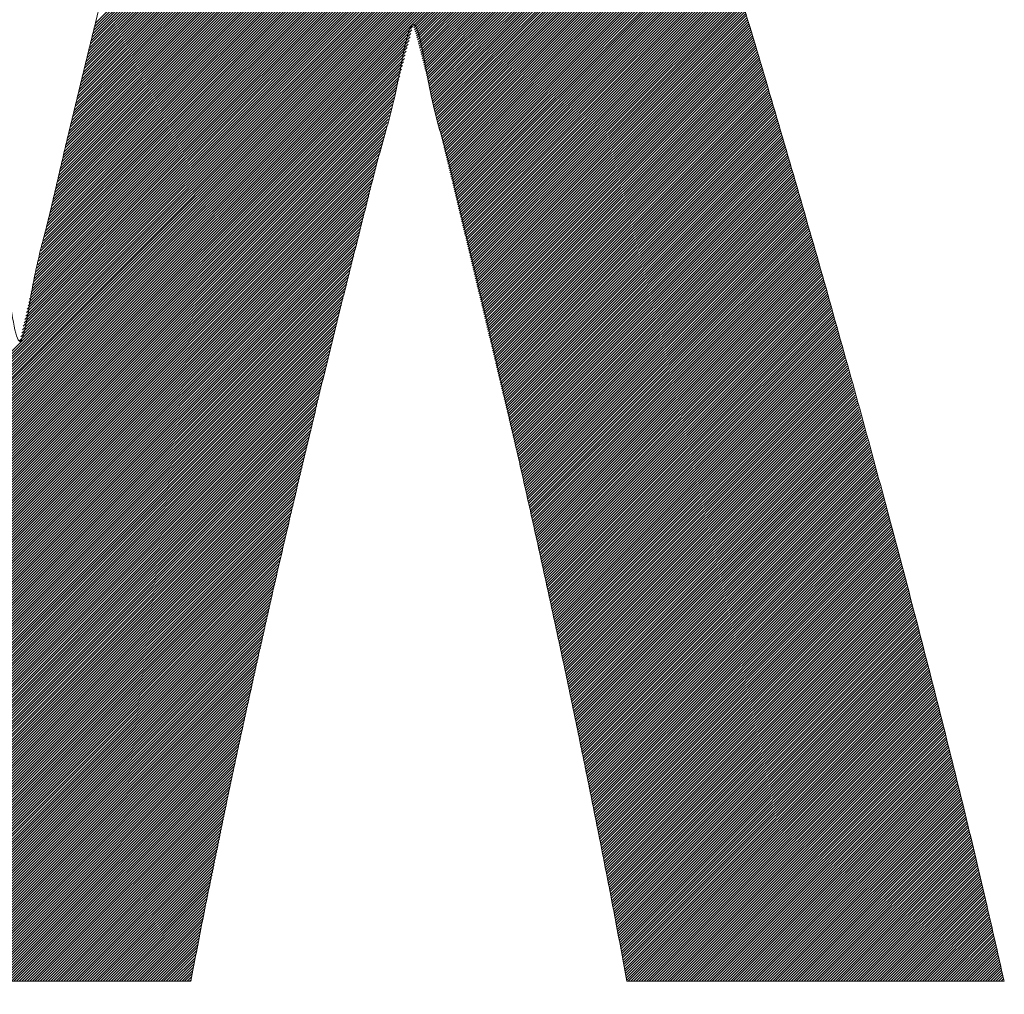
# Model space of a CAD drawing. Header units: millimetres. Extents: x 0 to 1076, y 0 to 742.
# Tile 52 of 127: x 141.66 to 145, y 485.05 to 488.36. Entities that reach past the tile are written whole.
import ezdxf

# ---------------------------------------------------------------- set-up
doc = ezdxf.new("R2010")
doc.units = ezdxf.units.MM
doc.header["$LTSCALE"] = 0.454724
doc.layers.add('NoLayerName_001', color=7, linetype='Continuous')
doc.layers.add('NoLayerName_002', color=7, linetype='Continuous')

# ---------------------------------------------------------------- blocks, each defined once
blk = doc.blocks.new('JZB_0009')
at = {"layer": 'NoLayerName_002', "color": 7, "linetype": 'Continuous', "lineweight": 25}
for p, q in [((9.6498, 4.8115), (7.8478, 3.0095)), ((9.6475, 4.8182), (7.8506, 3.0213)), ((9.6453, 4.8248), (7.8535, 3.0331)), ((9.643, 4.8314), (7.8564, 3.0449)), ((9.6407, 4.838), (7.8593, 3.0567)), ((9.634, 4.8402), (7.8622, 3.0684)), ((9.6251, 4.8402), (7.8651, 3.0802)), ((9.6162, 4.8402), (7.868, 3.092)), ((9.6072, 4.8402), (7.8709, 3.1038)), ((9.5983, 4.8402), (7.8738, 3.1156)), ((9.5894, 4.8402), (7.8767, 3.1274)), ((9.5805, 4.8402), (7.8795, 3.1392)), ((9.5716, 4.8402), (7.8824, 3.151)), ((9.5627, 4.8402), (7.8853, 3.1628)), ((9.5538, 4.8402), (7.8882, 3.1746)), ((9.5449, 4.8402), (7.8911, 3.1864)), ((9.536, 4.8402), (7.894, 3.1982)), ((9.5271, 4.8402), (7.8969, 3.21)), ((9.5182, 4.8402), (7.8998, 3.2218)), ((9.5093, 4.8402), (7.9027, 3.2336)), ((9.5003, 4.8402), (7.9056, 3.2454)), ((9.4914, 4.8402), (7.9084, 3.2572)), ((9.4825, 4.8402), (7.9113, 3.269)), ((9.4736, 4.8402), (7.9142, 3.2808)), ((9.4647, 4.8402), (7.9171, 3.2926)), ((9.6612, 4.7783), (7.8335, 2.9507)), ((9.6589, 4.785), (7.8363, 2.9624)), ((9.6566, 4.7916), (7.8391, 2.9741)), ((9.6544, 4.7982), (7.842, 2.9859)), ((9.6521, 4.8049), (7.8449, 2.9977)), ((9.6724, 4.7451), (7.8198, 2.8924)), ((9.6702, 4.7517), (7.8225, 2.904)), ((9.6679, 4.7584), (7.8253, 2.9157)), ((9.6657, 4.765), (7.828, 2.9274)), ((9.6634, 4.7717), (7.8308, 2.939)), ((9.6837, 4.7118), (7.806, 2.834)), ((9.6814, 4.7184), (7.8087, 2.8457)), ((9.6792, 4.7251), (7.8115, 2.8574)), ((9.6769, 4.7317), (7.8142, 2.869)), ((9.6747, 4.7384), (7.817, 2.8807)), ((9.695, 4.6785), (7.7922, 2.7757)), ((9.6927, 4.6852), (7.7949, 2.7874)), ((9.6905, 4.6918), (7.7977, 2.799)), ((9.6882, 4.6985), (7.8005, 2.8107)), ((9.686, 4.7051), (7.8032, 2.8224)), ((9.7061, 4.6451), (7.7784, 2.7174)), ((9.7039, 4.6518), (7.7812, 2.7291)), ((9.7017, 4.6585), (7.7839, 2.7407)), ((9.6994, 4.6652), (7.7867, 2.7524)), ((9.6972, 4.6718), (7.7894, 2.7641)), ((9.7172, 4.6117), (7.7646, 2.6591)), ((9.715, 4.6184), (7.7674, 2.6707)), ((9.7128, 4.625), (7.7701, 2.6824)), ((9.7106, 4.6317), (7.7729, 2.6941)), ((9.7083, 4.6384), (7.7756, 2.7057)), ((9.7283, 4.5783), (7.7508, 2.6007)), ((9.7261, 4.5849), (7.7536, 2.6124)), ((9.7239, 4.5916), (7.7563, 2.6241)), ((9.7217, 4.5983), (7.7591, 2.6357)), ((9.7195, 4.605), (7.7619, 2.6474)), ((9.7395, 4.5448), (7.737, 2.5424)), ((9.7372, 4.5515), (7.7398, 2.5541)), ((9.735, 4.5582), (7.7426, 2.5657)), ((9.7328, 4.5649), (7.7453, 2.5774)), ((9.7306, 4.5716), (7.7481, 2.5891)), ((9.7506, 4.5114), (7.7233, 2.4841)), ((9.7484, 4.5181), (7.726, 2.4957)), ((9.7461, 4.5248), (7.7288, 2.5074)), ((9.7439, 4.5315), (7.7315, 2.5191)), ((9.7417, 4.5381), (7.7343, 2.5307)), ((9.7617, 4.478), (7.7095, 2.4258)), ((9.7595, 4.4847), (7.7122, 2.4374)), ((9.7572, 4.4913), (7.715, 2.4491)), ((9.755, 4.498), (7.7177, 2.4607)), ((9.7528, 4.5047), (7.7205, 2.4724)), ((9.7727, 4.4444), (7.6959, 2.3676)), ((9.7705, 4.4512), (7.6985, 2.3792)), ((9.7683, 4.4579), (7.7012, 2.3908)), ((9.7661, 4.4646), (7.704, 2.4024)), ((9.7639, 4.4713), (7.7067, 2.4141)), ((9.7835, 4.4107), (7.6825, 2.3097)), ((9.7814, 4.4175), (7.6851, 2.3212)), ((9.7792, 4.4242), (7.6878, 2.3328)), ((9.777, 4.4309), (7.6905, 2.3444)), ((9.7749, 4.4377), (7.6932, 2.356)), ((9.7944, 4.377), (7.6691, 2.2517)), ((9.7922, 4.3838), (7.6717, 2.2633)), ((9.79, 4.3905), (7.6744, 2.2749)), ((9.7879, 4.3973), (7.6771, 2.2865)), ((9.7857, 4.404), (7.6798, 2.2981)), ((9.8031, 4.3501), (6.8026, 1.3497)), ((9.8009, 4.3568), (7.6594, 2.2153)), ((9.7987, 4.3636), (7.6627, 2.2276)), ((9.7966, 4.3703), (7.6661, 2.2398)), ((9.8052, 4.3433), (6.8044, 1.3425)), ((9.8074, 4.3366), (6.8061, 1.3353)), ((9.8096, 4.3299), (6.8078, 1.3281)), ((9.8117, 4.3231), (6.8095, 1.3209)), ((9.8139, 4.3164), (6.8112, 1.3137)), ((9.8161, 4.3097), (6.813, 1.3065)), ((9.8183, 4.3029), (6.8147, 1.2993)), ((9.8204, 4.2962), (6.8164, 1.2921)), ((9.8226, 4.2894), (6.8181, 1.2849)), ((9.8248, 4.2827), (6.8198, 1.2778)), ((9.8269, 4.276), (6.8215, 1.2706)), ((9.8291, 4.2692), (6.8233, 1.2634)), ((9.8313, 4.2625), (6.825, 1.2562)), ((9.8335, 4.2558), (6.8267, 1.249)), ((9.8356, 4.249), (6.8284, 1.2418)), ((9.8378, 4.2423), (6.8301, 1.2346)), ((9.84, 4.2355), (6.8319, 1.2274)), ((9.8421, 4.2288), (6.8336, 1.2202)), ((9.8443, 4.2221), (6.8353, 1.213)), ((9.8465, 4.2153), (6.8369, 1.2058)), ((9.8486, 4.2086), (6.8385, 1.1985)), ((9.8508, 4.2018), (6.8401, 1.1911)), ((9.853, 4.1951), (6.8417, 1.1838)), ((9.8552, 4.1884), (6.8433, 1.1765)), ((9.8573, 4.1816), (6.8449, 1.1692)), ((9.8595, 4.1749), (6.8464, 1.1618)), ((9.8617, 4.1682), (6.848, 1.1545)), ((9.8638, 4.1614), (6.8496, 1.1472)), ((9.866, 4.1547), (8.9953, 3.284)), ((9.8682, 4.1479), (8.9974, 3.2772)), ((9.8703, 4.1412), (8.9995, 3.2703)), ((9.8725, 4.1345), (9.0016, 3.2635)), ((9.8747, 4.1277), (9.0037, 3.2567)), ((9.8769, 4.121), (9.0057, 3.2498)), ((9.879, 4.1142), (9.0075, 3.2427)), ((9.8812, 4.1075), (9.0093, 3.2356)), ((9.8834, 4.1008), (9.0111, 3.2285)), ((9.8855, 4.094), (9.0129, 3.2214)), ((9.8877, 4.0873), (9.0147, 3.2143)), ((9.8899, 4.0806), (9.0165, 3.2072)), ((9.892, 4.0738), (9.0183, 3.2001)), ((9.8942, 4.0671), (9.0202, 3.193)), ((9.8964, 4.0603), (9.022, 3.1859)), ((9.8986, 4.0536), (9.0238, 3.1788)), ((9.9007, 4.0469), (9.0256, 3.1717)), ((9.9029, 4.0401), (9.0274, 3.1646)), ((9.9051, 4.0334), (9.0292, 3.1575)), ((9.9072, 4.0267), (9.031, 3.1504)), ((9.9094, 4.0199), (9.0328, 3.1433)), ((9.9116, 4.0132), (9.0346, 3.1362)), ((9.9137, 4.0064), (9.0365, 3.1291)), ((9.9158, 3.9996), (9.0383, 3.1221)), ((9.9179, 3.9928), (9.0401, 3.115)), ((9.9201, 3.986), (9.0419, 3.1079)), ((9.9222, 3.9792), (9.0437, 3.1008)), ((9.9243, 3.9724), (9.0455, 3.0937)), ((9.9264, 3.9656), (9.0473, 3.0865)), ((9.9285, 3.9588), (9.049, 3.0794)), ((9.9306, 3.952), (9.0507, 3.0722)), ((9.9327, 3.9452), (9.0525, 3.065)), ((9.9348, 3.9384), (9.0542, 3.0578)), ((9.9369, 3.9316), (9.0559, 3.0506)), ((9.939, 3.9248), (9.0576, 3.0434)), ((9.9411, 3.918), (9.0593, 3.0362)), ((9.9433, 3.9112), (9.0611, 3.029)), ((9.9454, 3.9044), (9.0628, 3.0218)), ((9.9475, 3.8976), (9.0645, 3.0146)), ((9.9496, 3.8908), (9.0662, 3.0075)), ((9.9517, 3.884), (9.0679, 3.0003)), ((9.9538, 3.8772), (9.0697, 2.9931)), ((9.9559, 3.8704), (9.0714, 2.9859)), ((9.958, 3.8636), (9.0731, 2.9787)), ((9.9601, 3.8568), (9.0748, 2.9715)), ((9.9622, 3.85), (9.0765, 2.9643)), ((9.9643, 3.8432), (9.0782, 2.9571)), ((9.9664, 3.8364), (9.08, 2.9499)), ((9.9686, 3.8296), (9.0817, 2.9428)), ((9.9707, 3.8228), (9.0834, 2.9356)), ((9.9728, 3.816), (9.0851, 2.9284)), ((9.9749, 3.8092), (9.0868, 2.9212)), ((9.977, 3.8024), (9.0886, 2.914)), ((9.9791, 3.7956), (9.0903, 2.9068)), ((9.9812, 3.7888), (9.092, 2.8996)), ((9.9833, 3.782), (9.0937, 2.8924)), ((9.9854, 3.7752), (9.0954, 2.8852)), ((9.9875, 3.7684), (9.0972, 2.878)), ((9.9896, 3.7616), (9.0989, 2.8709)), ((9.9918, 3.7548), (9.1006, 2.8637)), ((9.9939, 3.748), (9.1023, 2.8565)), ((9.996, 3.7412), (9.104, 2.8493)), ((9.9981, 3.7344), (9.1057, 2.8421)), ((10.0002, 3.7276), (9.1075, 2.8349)), ((10.0023, 3.7208), (9.1092, 2.8277)), ((10.0044, 3.714), (9.1109, 2.8205)), ((10.0065, 3.7072), (9.1126, 2.8133)), ((10.0086, 3.7004), (9.1143, 2.8061)), ((10.0107, 3.6936), (9.1161, 2.799)), ((10.0128, 3.6868), (9.1178, 2.7918)), ((10.015, 3.68), (9.1195, 2.7846)), ((10.0171, 3.6732), (9.1212, 2.7774)), ((10.0192, 3.6664), (9.1229, 2.7702)), ((10.0213, 3.6596), (9.1247, 2.763)), ((10.0234, 3.6528), (9.1264, 2.7558)), ((10.0255, 3.646), (9.1281, 2.7486)), ((10.0276, 3.6392), (9.1298, 2.7414)), ((10.0297, 3.6324), (9.1315, 2.7343)), ((10.0318, 3.6256), (9.1332, 2.7271)), ((10.0339, 3.6188), (9.135, 2.7199)), ((10.036, 3.612), (9.1367, 2.7127)), ((10.0382, 3.6052), (9.1384, 2.7055)), ((10.0403, 3.5984), (9.1401, 2.6983)), ((10.0424, 3.5916), (9.1418, 2.6911)), ((10.0445, 3.5848), (9.1436, 2.6839)), ((10.0466, 3.578), (9.1453, 2.6767)), ((10.0487, 3.5712), (9.147, 2.6695)), ((10.0508, 3.5644), (9.1487, 2.6624)), ((10.0529, 3.5577), (9.1504, 2.6552)), ((10.055, 3.5509), (9.1522, 2.648)), ((10.0571, 3.5441), (9.1539, 2.6408)), ((10.0592, 3.5373), (9.1556, 2.6336)), ((10.0614, 3.5305), (9.1573, 2.6264)), ((10.0634, 3.5236), (9.159, 2.6192)), ((10.0655, 3.5168), (9.1607, 2.612)), ((10.0676, 3.5099), (9.1625, 2.6048)), ((10.0696, 3.5031), (9.1642, 2.5976)), ((10.0717, 3.4962), (9.1659, 2.5905)), ((10.0737, 3.4894), (9.1676, 2.5833)), ((10.0758, 3.4825), (9.1693, 2.5761)), ((10.0778, 3.4757), (9.1711, 2.5689)), ((10.0799, 3.4688), (9.1728, 2.5617)), ((10.0819, 3.4619), (9.1745, 2.5545)), ((10.084, 3.4551), (9.1762, 2.5473)), ((10.086, 3.4482), (9.1779, 2.5401)), ((10.0881, 3.4414), (9.1797, 2.5329)), ((10.0901, 3.4345), (9.1814, 2.5258)), ((10.0922, 3.4277), (9.1831, 2.5186)), ((10.0943, 3.4208), (9.1848, 2.5114)), ((10.0963, 3.414), (9.1865, 2.5042)), ((10.0984, 3.4071), (9.1882, 2.497)), ((10.1004, 3.4003), (9.19, 2.4898)), ((10.1025, 3.3934), (9.1917, 2.4826)), ((10.1045, 3.3865), (9.1934, 2.4754)), ((10.1066, 3.3797), (9.1951, 2.4682)), ((10.1086, 3.3728), (9.1968, 2.461)), ((10.1107, 3.366), (9.1986, 2.4539)), ((10.1127, 3.3591), (9.2003, 2.4467)), ((10.1148, 3.3523), (9.202, 2.4395)), ((10.1168, 3.3454), (9.2037, 2.4323)), ((10.1189, 3.3386), (9.2054, 2.4251)), ((10.121, 3.3317), (9.2072, 2.4179)), ((10.123, 3.3249), (9.2089, 2.4107)), ((10.1251, 3.318), (9.2106, 2.4035)), ((10.1271, 3.3111), (9.2123, 2.3963)), ((8.9936, 3.2823), (6.8512, 1.1399)), ((10.1292, 3.3043), (9.214, 2.3891)), ((10.1312, 3.2974), (9.2157, 2.382)), ((10.1333, 3.2906), (9.2175, 2.3748)), ((10.1353, 3.2837), (9.2192, 2.3676)), ((10.1374, 3.2769), (9.2209, 2.3604)), ((8.9904, 3.2702), (6.8528, 1.1325)), ((8.9872, 3.258), (6.8544, 1.1252)), ((8.9839, 3.2459), (6.856, 1.1179)), ((10.1394, 3.27), (9.2226, 2.3532)), ((10.1415, 3.2632), (9.2243, 2.346)), ((10.1435, 3.2563), (9.2261, 2.3388)), ((10.1456, 3.2495), (9.2278, 2.3316)), ((10.1477, 3.2426), (9.2295, 2.3244)), ((8.9807, 3.2338), (6.8575, 1.1106)), ((8.9775, 3.2216), (6.8591, 1.1033)), ((8.9743, 3.2095), (6.8607, 1.0959)), ((10.1497, 3.2357), (9.2312, 2.3173)), ((10.1518, 3.2289), (9.2329, 2.3101)), ((10.1538, 3.222), (9.2347, 2.3029)), ((10.1559, 3.2152), (9.2364, 2.2957)), ((10.1579, 3.2083), (9.2381, 2.2885)), ((8.9711, 3.1974), (6.8623, 1.0886)), ((8.9679, 3.1853), (6.8639, 1.0813)), ((10.16, 3.2015), (9.2398, 2.2813)), ((10.162, 3.1946), (9.2415, 2.2741)), ((10.1641, 3.1878), (9.2432, 2.2669)), ((10.1661, 3.1809), (9.245, 2.2597)), ((8.9647, 3.1731), (6.8655, 1.074)), ((8.9614, 3.161), (6.867, 1.0666)), ((8.9583, 3.149), (6.8686, 1.0593)), ((10.1682, 3.1741), (9.2467, 2.2525)), ((10.1702, 3.1672), (9.2484, 2.2454)), ((10.1723, 3.1603), (9.2501, 2.2382)), ((10.1744, 3.1535), (9.2518, 2.231)), ((10.1764, 3.1466), (9.2536, 2.2238)), ((8.9552, 3.1369), (6.8702, 1.052)), ((8.952, 3.1249), (6.8718, 1.0447)), ((8.9489, 3.1128), (6.8734, 1.0373)), ((10.1785, 3.1398), (9.2553, 2.2166)), ((10.1805, 3.1329), (9.257, 2.2094)), ((10.1826, 3.1261), (9.2587, 2.2022)), ((10.1846, 3.1192), (9.2604, 2.195)), ((10.1867, 3.1124), (9.2622, 2.1878)), ((8.9457, 3.1008), (6.875, 1.03)), ((8.9426, 3.0887), (6.8765, 1.0227)), ((8.9394, 3.0767), (6.8781, 1.0154)), ((10.1887, 3.1055), (9.2639, 2.1806)), ((10.1908, 3.0987), (9.2656, 2.1735)), ((10.1928, 3.0918), (9.2673, 2.1663)), ((10.1949, 3.0849), (9.269, 2.1591)), ((10.1969, 3.0781), (9.2707, 2.1519)), ((8.9363, 3.0646), (6.8797, 1.008)), ((8.9332, 3.0526), (6.8813, 1.0007)), ((8.93, 3.0405), (6.8829, 0.9934)), ((10.199, 3.0712), (9.2725, 2.1447)), ((10.2011, 3.0644), (9.2742, 2.1375)), ((10.2031, 3.0575), (9.2759, 2.1303)), ((10.2052, 3.0507), (9.2776, 2.1231)), ((10.2072, 3.0438), (9.2793, 2.1159)), ((8.9269, 3.0285), (6.8845, 0.9861)), ((8.9237, 3.0164), (6.886, 0.9787)), ((10.2093, 3.037), (9.2811, 2.1088)), ((10.2113, 3.0301), (9.2828, 2.1016)), ((10.2134, 3.0233), (9.2845, 2.0944)), ((10.2154, 3.0164), (9.2862, 2.0872)), ((10.2174, 3.0095), (9.2879, 2.08)), ((8.9206, 3.0044), (6.8876, 0.9714)), ((8.9174, 2.9923), (6.8892, 0.9641)), ((8.9143, 2.9803), (6.8908, 0.9568)), ((10.2194, 3.0026), (9.2897, 2.0728)), ((10.2214, 2.9956), (9.2914, 2.0656)), ((10.2234, 2.9887), (9.2931, 2.0584)), ((10.2254, 2.9818), (9.2948, 2.0512)), ((10.2274, 2.9749), (9.2965, 2.044)), ((8.9111, 2.9682), (6.8924, 0.9494)), ((8.908, 2.9561), (6.894, 0.9421)), ((8.9049, 2.9441), (6.8955, 0.9348)), ((10.2294, 2.968), (9.2982, 2.0369)), ((10.2314, 2.9611), (9.3, 2.0297)), ((10.2334, 2.9542), (9.3017, 2.0225)), ((10.2354, 2.9473), (9.3034, 2.0153)), ((10.2374, 2.9404), (9.3051, 2.0081)), ((8.9017, 2.932), (6.8971, 0.9275)), ((8.8986, 2.92), (6.8987, 0.9201)), ((8.8954, 2.9079), (6.9003, 0.9128)), ((10.2394, 2.9335), (9.3068, 2.0009)), ((10.2414, 2.9266), (9.3086, 1.9937)), ((10.2434, 2.9197), (9.3103, 1.9865)), ((10.2454, 2.9128), (9.312, 1.9793)), ((8.8923, 2.8959), (6.9019, 0.9055)), ((8.8891, 2.8838), (6.9035, 0.8982)), ((10.2474, 2.9059), (9.3137, 1.9721)), ((10.2494, 2.8989), (9.3154, 1.965)), ((10.2514, 2.892), (9.3172, 1.9578)), ((10.2534, 2.8851), (9.3189, 1.9506)), ((10.2554, 2.8782), (9.3206, 1.9434)), ((8.886, 2.8718), (6.905, 0.8908)), ((8.8829, 2.8597), (6.9066, 0.8835)), ((8.8797, 2.8477), (6.9082, 0.8762)), ((10.2574, 2.8713), (9.3223, 1.9362)), ((10.2594, 2.8644), (9.324, 1.929)), ((10.2614, 2.8575), (9.3257, 1.9218)), ((10.2634, 2.8506), (9.3275, 1.9146)), ((10.2654, 2.8437), (9.3292, 1.9074)), ((8.8766, 2.8356), (6.9098, 0.8689)), ((8.8735, 2.8236), (6.9114, 0.8615)), ((8.8705, 2.8117), (6.913, 0.8542)), ((10.2674, 2.8368), (9.3309, 1.9003)), ((10.2694, 2.8299), (9.3326, 1.8931)), ((10.2714, 2.823), (9.3343, 1.8859)), ((10.2734, 2.8161), (9.3361, 1.8787)), ((10.2754, 2.8092), (9.3378, 1.8715)), ((8.8675, 2.7999), (6.9146, 0.8469)), ((8.8645, 2.788), (6.9161, 0.8396)), ((8.8615, 2.7761), (6.9177, 0.8322)), ((10.2774, 2.8023), (9.3395, 1.8643)), ((10.2794, 2.7953), (9.3412, 1.8571)), ((10.2814, 2.7884), (9.3429, 1.8499)), ((10.2835, 2.7815), (9.3447, 1.8427)), ((10.2855, 2.7746), (9.3464, 1.8355)), ((8.8586, 2.7642), (6.9193, 0.8249)), ((8.8556, 2.7523), (6.9209, 0.8176)), ((8.8526, 2.7404), (6.9225, 0.8103)), ((10.2875, 2.7677), (9.3481, 1.8284)), ((10.2895, 2.7608), (9.3498, 1.8212)), ((10.2915, 2.7539), (9.3515, 1.814)), ((10.2935, 2.747), (9.3532, 1.8068)), ((10.2955, 2.7401), (9.355, 1.7996)), ((8.8496, 2.7285), (6.9241, 0.8029)), ((8.8466, 2.7166), (6.9256, 0.7956)), ((10.2975, 2.7332), (9.3567, 1.7924)), ((10.2995, 2.7263), (9.3584, 1.7852)), ((10.3015, 2.7194), (9.3601, 1.778)), ((10.3035, 2.7125), (9.3618, 1.7708)), ((8.8436, 2.7047), (6.9272, 0.7883)), ((8.8407, 2.6928), (6.9288, 0.781)), ((8.8377, 2.6809), (6.9304, 0.7736)), ((10.3055, 2.7056), (9.3636, 1.7636)), ((10.3075, 2.6986), (9.3653, 1.7565)), ((10.3095, 2.6917), (9.367, 1.7493)), ((10.3115, 2.6848), (9.3687, 1.7421)), ((10.3135, 2.6779), (9.3703, 1.7348)), ((8.8347, 2.669), (6.932, 0.7663)), ((8.8317, 2.6571), (6.9336, 0.759)), ((8.8287, 2.6452), (6.9351, 0.7517)), ((10.3155, 2.671), (9.3719, 1.7275)), ((10.3175, 2.6641), (9.3735, 1.7202)), ((10.3195, 2.6572), (9.3751, 1.7129)), ((10.3215, 2.6503), (9.3767, 1.7055)), ((10.3235, 2.6434), (9.3783, 1.6982)), ((8.8257, 2.6334), (6.9367, 0.7443)), ((8.8227, 2.6215), (6.9383, 0.737)), ((8.8198, 2.6096), (6.9399, 0.7297)), ((10.3255, 2.6365), (9.3799, 1.6909)), ((10.3275, 2.6296), (9.3815, 1.6836)), ((10.3295, 2.6227), (9.3831, 1.6763)), ((10.3315, 2.6158), (9.3847, 1.669)), ((10.3335, 2.6089), (9.3863, 1.6617)), ((8.8168, 2.5977), (6.9415, 0.7224)), ((8.8138, 2.5858), (6.9431, 0.715)), ((8.8108, 2.5739), (6.9446, 0.7077)), ((10.3355, 2.6019), (9.3879, 1.6544)), ((10.3375, 2.595), (9.3895, 1.647)), ((10.3395, 2.5881), (9.3911, 1.6397)), ((10.3415, 2.5812), (9.3927, 1.6324)), ((10.3435, 2.5743), (9.3943, 1.6251)), ((8.8078, 2.562), (6.9462, 0.7004)), ((8.8048, 2.5501), (6.9478, 0.6931)), ((10.3455, 2.5674), (9.3959, 1.6178)), ((10.3475, 2.5605), (9.3975, 1.6105)), ((10.3495, 2.5536), (9.3991, 1.6032)), ((10.3515, 2.5467), (9.4007, 1.5959)), ((10.3535, 2.5398), (9.4023, 1.5886)), ((8.8019, 2.5382), (6.9494, 0.6857)), ((8.7989, 2.5263), (6.951, 0.6784)), ((8.7959, 2.5144), (6.9526, 0.6711)), ((10.3555, 2.5329), (9.4039, 1.5812)), ((10.3575, 2.526), (9.4055, 1.5739)), ((10.3595, 2.5191), (9.4071, 1.5666)), ((10.3615, 2.5122), (9.4087, 1.5593)), ((8.7929, 2.5025), (6.9541, 0.6638)), ((8.7899, 2.4906), (6.9557, 0.6564)), ((8.7869, 2.4787), (6.9573, 0.6491)), ((10.3635, 2.5052), (9.4103, 1.552)), ((10.3655, 2.4983), (9.4119, 1.5447)), ((10.3674, 2.4913), (9.4134, 1.5374)), ((10.3693, 2.4843), (9.415, 1.5301)), ((10.3712, 2.4774), (9.4166, 1.5227)), ((8.7839, 2.4668), (6.9589, 0.6418)), ((8.781, 2.455), (6.9605, 0.6345)), ((8.778, 2.4431), (6.9621, 0.6271)), ((10.3732, 2.4704), (9.4182, 1.5154)), ((10.3751, 2.4634), (9.4198, 1.5081)), ((10.377, 2.4564), (9.4214, 1.5008)), ((10.3789, 2.4494), (9.423, 1.4935)), ((10.3809, 2.4424), (9.4246, 1.4862)), ((8.775, 2.4312), (6.9636, 0.6198)), ((8.772, 2.4193), (6.9652, 0.6125)), ((8.769, 2.4074), (6.9668, 0.6052)), ((10.3828, 2.4354), (9.4262, 1.4789)), ((10.3847, 2.4284), (9.4278, 1.4716)), ((10.3866, 2.4215), (9.4294, 1.4643)), ((10.3885, 2.4145), (9.431, 1.4569)), ((10.3905, 2.4075), (9.4326, 1.4496)), ((8.766, 2.3955), (6.9684, 0.5978)), ((8.7631, 2.3836), (6.97, 0.5905)), ((10.3924, 2.4005), (9.4342, 1.4423)), ((10.3943, 2.3935), (9.4358, 1.435)), ((10.3962, 2.3865), (9.4374, 1.4277)), ((10.3981, 2.3795), (9.439, 1.4204)), ((10.4001, 2.3725), (9.4406, 1.4131)), ((8.7601, 2.3717), (6.9716, 0.5832)), ((8.7571, 2.3598), (6.9732, 0.5759)), ((8.7541, 2.3479), (6.9747, 0.5686)), ((10.402, 2.3656), (9.4422, 1.4058)), ((10.4039, 2.3586), (9.4438, 1.3984)), ((10.4058, 2.3516), (9.4454, 1.3911)), ((10.4077, 2.3446), (9.447, 1.3838)), ((8.7511, 2.336), (6.9763, 0.5612)), ((8.7481, 2.3241), (6.9779, 0.5539)), ((8.7451, 2.3122), (6.9794, 0.5464)), ((10.4097, 2.3376), (9.4486, 1.3765)), ((10.4116, 2.3306), (9.4502, 1.3692)), ((10.4135, 2.3236), (9.4518, 1.3619)), ((10.4154, 2.3166), (9.4534, 1.3546)), ((10.4173, 2.3096), (9.455, 1.3473)), ((8.7422, 2.3003), (6.9809, 0.539)), ((8.7392, 2.2885), (6.9824, 0.5316)), ((8.7362, 2.2766), (6.9839, 0.5242)), ((10.4193, 2.3027), (9.4566, 1.34)), ((10.4212, 2.2957), (9.4582, 1.3326)), ((10.4231, 2.2887), (9.4597, 1.3253)), ((10.425, 2.2817), (9.4613, 1.318)), ((10.4269, 2.2747), (9.4629, 1.3107)), ((8.7332, 2.2647), (6.9854, 0.5168)), ((8.7302, 2.2528), (6.9869, 0.5094)), ((8.7272, 2.2409), (6.9884, 0.502)), ((10.4289, 2.2677), (9.4645, 1.3034)), ((10.4308, 2.2607), (9.4661, 1.2961)), ((10.4327, 2.2537), (9.4677, 1.2888)), ((10.4346, 2.2468), (9.4693, 1.2815)), ((10.4365, 2.2398), (9.4709, 1.2741)), ((8.7243, 2.229), (6.9898, 0.4946)), ((8.7213, 2.2171), (6.9913, 0.4872)), ((8.7183, 2.2052), (6.9928, 0.4798)), ((10.4385, 2.2328), (9.4725, 1.2668)), ((10.4404, 2.2258), (9.4741, 1.2595)), ((10.4423, 2.2188), (9.4757, 1.2522)), ((10.4442, 2.2118), (9.4773, 1.2449)), ((8.7153, 2.1933), (6.9943, 0.4724)), ((8.7123, 2.1814), (6.9958, 0.4649)), ((10.4462, 2.2048), (9.4789, 1.2376)), ((10.4481, 2.1978), (9.4805, 1.2303)), ((10.45, 2.1909), (9.4821, 1.223)), ((10.4519, 2.1839), (9.4837, 1.2157)), ((10.4538, 2.1769), (9.4853, 1.2083)), ((8.7093, 2.1695), (6.9973, 0.4575)), ((8.7063, 2.1576), (6.9988, 0.4501)), ((8.7034, 2.1458), (7.0003, 0.4427)), ((10.4558, 2.1699), (9.4869, 1.201)), ((10.4577, 2.1629), (9.4885, 1.1937)), ((10.4596, 2.1559), (9.4901, 1.1864)), ((10.4615, 2.1489), (9.4917, 1.1791)), ((10.4634, 2.1419), (9.4933, 1.1718)), ((8.7006, 2.1341), (7.0018, 0.4353)), ((8.6979, 2.1224), (7.0033, 0.4279)), ((8.6951, 2.1107), (7.0048, 0.4205)), ((10.4654, 2.135), (9.4949, 1.1645)), ((10.4673, 2.128), (9.4965, 1.1572)), ((10.4692, 2.121), (9.4981, 1.1498)), ((10.4711, 2.114), (9.4997, 1.1425)), ((10.473, 2.107), (9.5013, 1.1352)), ((8.6923, 2.099), (7.0063, 0.4131)), ((8.6895, 2.0874), (7.0078, 0.4057)), ((8.6868, 2.0757), (7.0093, 0.3983)), ((10.475, 2.1), (9.5029, 1.1279)), ((10.4769, 2.093), (9.5045, 1.1206)), ((10.4788, 2.086), (9.5061, 1.1133)), ((10.4807, 2.079), (9.5076, 1.106)), ((10.4826, 2.0721), (9.5092, 1.0987)), ((8.684, 2.064), (7.0108, 0.3909)), ((8.6812, 2.0523), (7.0123, 0.3834)), ((8.6784, 2.0406), (7.0138, 0.376)), ((10.4846, 2.0651), (9.5108, 1.0914)), ((10.4865, 2.0581), (9.5124, 1.084)), ((10.4884, 2.0511), (9.514, 1.0767)), ((10.4903, 2.0441), (9.5156, 1.0694)), ((8.6757, 2.029), (7.0153, 0.3686)), ((8.6729, 2.0173), (7.0168, 0.3612)), ((8.6701, 2.0056), (7.0183, 0.3538)), ((10.4922, 2.0371), (9.5171, 1.062)), ((10.4942, 2.0301), (9.5187, 1.0546)), ((10.4961, 2.0231), (9.5202, 1.0472)), ((10.498, 2.0162), (9.5217, 1.0398)), ((10.4999, 2.0092), (9.5232, 1.0324)), ((8.6673, 1.9939), (7.0198, 0.3464)), ((8.6646, 1.9822), (7.0213, 0.339)), ((10.5018, 2.0022), (9.5247, 1.025)), ((10.5038, 1.9952), (9.5262, 1.0176)), ((10.5057, 1.9882), (9.5277, 1.0102)), ((10.5076, 1.9812), (9.5292, 1.0028)), ((10.5095, 1.9742), (9.5307, 0.9954)), ((8.6618, 1.9705), (7.0228, 0.3316)), ((8.659, 1.9589), (7.0243, 0.3242)), ((8.6562, 1.9472), (7.0258, 0.3168)), ((10.5115, 1.9672), (9.5322, 0.988)), ((10.5134, 1.9603), (9.5337, 0.9806)), ((10.5153, 1.9533), (9.5352, 0.9732)), ((10.5172, 1.9463), (9.5367, 0.9658)), ((10.5191, 1.9393), (9.5382, 0.9584)), ((8.6535, 1.9355), (7.0273, 0.3093)), ((8.6507, 1.9238), (7.0288, 0.3019)), ((8.6479, 1.9121), (7.0303, 0.2945)), ((10.5211, 1.9323), (9.5397, 0.951)), ((10.523, 1.9253), (9.5413, 0.9436)), ((10.5249, 1.9183), (9.5428, 0.9362)), ((10.5268, 1.9113), (9.5443, 0.9288)), ((8.6451, 1.9004), (7.0318, 0.2871)), ((8.6424, 1.8888), (7.0333, 0.2797)), ((8.6396, 1.8771), (7.0348, 0.2723)), ((10.5287, 1.9044), (9.5458, 0.9214)), ((10.5307, 1.8974), (9.5473, 0.914)), ((10.5326, 1.8904), (9.5488, 0.9066)), ((10.5345, 1.8834), (9.5503, 0.8992)), ((10.5364, 1.8764), (9.5518, 0.8918)), ((8.6368, 1.8654), (7.0363, 0.2649)), ((8.6341, 1.8537), (7.0378, 0.2575)), ((8.6313, 1.842), (7.0393, 0.2501)), ((10.5383, 1.8694), (9.5533, 0.8844)), ((10.5403, 1.8624), (9.5548, 0.877)), ((10.5422, 1.8554), (9.5563, 0.8696)), ((10.5441, 1.8485), (9.5578, 0.8622)), ((10.546, 1.8415), (9.5593, 0.8548)), ((8.6285, 1.8303), (7.0408, 0.2426)), ((8.6257, 1.8187), (7.0422, 0.2352)), ((8.623, 1.807), (7.0437, 0.2277)), ((10.5479, 1.8345), (9.5608, 0.8474)), ((10.5499, 1.8275), (9.5623, 0.84)), ((10.5518, 1.8205), (9.5639, 0.8326)), ((10.5537, 1.8135), (9.5654, 0.8252)), ((10.5556, 1.8065), (9.5669, 0.8178)), ((8.6202, 1.7953), (7.0451, 0.2203)), ((8.6174, 1.7836), (7.0466, 0.2128)), ((8.6146, 1.7719), (7.048, 0.2053)), ((10.5575, 1.7995), (9.5684, 0.8104)), ((10.5595, 1.7925), (9.5699, 0.803)), ((10.5614, 1.7856), (9.5714, 0.7956)), ((10.5633, 1.7786), (9.5729, 0.7882)), ((10.5652, 1.7716), (9.5744, 0.7808)), ((8.6119, 1.7603), (7.0495, 0.1979)), ((8.6091, 1.7486), (7.0509, 0.1904)), ((10.5671, 1.7646), (9.5759, 0.7734)), ((10.5691, 1.7576), (9.5774, 0.766)), ((10.571, 1.7506), (9.5789, 0.7586)), ((10.5729, 1.7436), (9.5804, 0.7511)), ((8.6063, 1.7369), (7.0524, 0.183)), ((8.6035, 1.7252), (7.0538, 0.1755)), ((8.6008, 1.7135), (7.0553, 0.168)), ((10.5748, 1.7366), (9.5819, 0.7437)), ((10.5768, 1.7297), (9.5834, 0.7363)), ((10.5787, 1.7227), (9.5849, 0.7289)), ((10.5806, 1.7157), (9.5865, 0.7215)), ((10.5825, 1.7087), (9.588, 0.7141)), ((8.598, 1.7018), (7.0567, 0.1606)), ((8.5952, 1.6902), (7.0582, 0.1531)), ((8.5924, 1.6785), (7.0596, 0.1457)), ((10.5844, 1.7017), (9.5895, 0.7067)), ((10.5864, 1.6947), (9.591, 0.6993)), ((10.5883, 1.6877), (9.5925, 0.6919)), ((10.5902, 1.6807), (9.594, 0.6845)), ((10.5921, 1.6738), (9.5955, 0.6771)), ((8.5897, 1.6668), (7.0611, 0.1382)), ((8.5869, 1.6551), (7.0625, 0.1307)), ((8.5841, 1.6434), (7.064, 0.1233)), ((10.594, 1.6668), (9.597, 0.6697)), ((10.596, 1.6598), (9.5985, 0.6623)), ((10.5979, 1.6528), (9.6, 0.6549)), ((10.5998, 1.6458), (9.6015, 0.6475)), ((10.6017, 1.6388), (9.603, 0.6401)), ((8.5813, 1.6317), (7.0654, 0.1158)), ((8.5786, 1.6201), (7.0669, 0.1084)), ((8.5758, 1.6084), (7.0683, 0.1009)), ((10.6036, 1.6318), (9.6045, 0.6327)), ((10.6056, 1.6248), (9.606, 0.6253)), ((10.6075, 1.6179), (9.6075, 0.6179)), ((10.6094, 1.6109), (9.6091, 0.6105)), ((10.6113, 1.6039), (9.6106, 0.6031)), ((8.573, 1.5967), (7.0698, 0.0934)), ((8.5702, 1.585), (7.0712, 0.086)), ((8.5675, 1.5733), (7.0726, 0.0785)), ((10.6132, 1.5969), (9.6121, 0.5957)), ((10.6152, 1.5899), (9.6136, 0.5883)), ((10.6171, 1.5829), (9.6151, 0.5809)), ((10.619, 1.5759), (9.6166, 0.5735)), ((8.5647, 1.5617), (7.074, 0.071)), ((8.5619, 1.55), (7.0755, 0.0635)), ((8.5592, 1.5383), (7.0769, 0.056)), ((10.6209, 1.5689), (9.6181, 0.5661)), ((10.6228, 1.5619), (9.6196, 0.5587)), ((10.6248, 1.555), (9.6211, 0.5513)), ((10.6267, 1.548), (9.6226, 0.5439)), ((10.6286, 1.541), (9.6241, 0.5365)), ((8.5564, 1.5266), (7.0783, 0.0485)), ((8.5536, 1.5149), (7.0798, 0.0411)), ((10.6305, 1.534), (9.6256, 0.5291)), ((10.6324, 1.527), (9.6271, 0.5217)), ((10.6344, 1.52), (9.6286, 0.5143)), ((10.6363, 1.513), (9.6301, 0.5069)), ((10.6382, 1.506), (9.6317, 0.4995)), ((8.5508, 1.5032), (7.0877, 0.0401)), ((8.5481, 1.4916), (7.0966, 0.0401)), ((8.5453, 1.4799), (7.1055, 0.0401)), ((10.6401, 1.4991), (9.6332, 0.4921)), ((10.6421, 1.4921), (9.6347, 0.4847)), ((10.644, 1.4851), (9.6362, 0.4773)), ((10.6459, 1.4781), (9.6377, 0.4699)), ((10.6478, 1.4711), (9.6392, 0.4625)), ((8.5425, 1.4682), (7.1144, 0.0401)), ((8.5399, 1.4567), (7.1233, 0.0401)), ((8.5374, 1.4453), (7.1323, 0.0401)), ((10.6497, 1.4641), (9.6407, 0.4551)), ((10.6517, 1.4571), (9.6422, 0.4477)), ((10.6535, 1.4501), (9.6437, 0.4403)), ((10.6554, 1.443), (9.6452, 0.4329)), ((8.5348, 1.4338), (7.1412, 0.0401)), ((8.5323, 1.4223), (7.1501, 0.0401)), ((8.5297, 1.4109), (7.159, 0.0401)), ((10.6572, 1.4359), (9.6467, 0.4255)), ((10.659, 1.4289), (9.6482, 0.418)), ((10.6608, 1.4218), (9.6496, 0.4106)), ((10.6627, 1.4147), (9.6511, 0.4031)), ((10.6645, 1.4076), (9.6525, 0.3956)), ((8.5272, 1.3994), (7.1679, 0.0401)), ((8.5246, 1.388), (7.1768, 0.0401)), ((8.5221, 1.3765), (7.1857, 0.0401)), ((10.6663, 1.4005), (9.6539, 0.3881)), ((10.6682, 1.3935), (9.6553, 0.3806)), ((10.67, 1.3864), (9.6568, 0.3732)), ((10.6718, 1.3793), (9.6582, 0.3657)), ((10.6737, 1.3722), (9.6596, 0.3582)), ((8.5195, 1.365), (7.1946, 0.0401)), ((8.517, 1.3536), (7.2035, 0.0401)), ((8.5144, 1.3421), (7.2124, 0.0401)), ((10.6755, 1.3651), (9.6611, 0.3507)), ((10.6773, 1.3581), (9.6625, 0.3433)), ((10.6791, 1.351), (9.6639, 0.3358)), ((10.681, 1.3439), (9.6654, 0.3283)), ((10.6828, 1.3368), (9.6668, 0.3208)), ((8.5119, 1.3307), (7.2213, 0.0401)), ((8.5093, 1.3192), (7.2302, 0.0401)), ((8.5068, 1.3077), (7.2392, 0.0401)), ((10.6846, 1.3298), (9.6682, 0.3133)), ((10.6865, 1.3227), (9.6696, 0.3059)), ((10.6883, 1.3156), (9.6711, 0.2984)), ((10.6901, 1.3085), (9.6725, 0.2909)), ((8.5042, 1.2963), (7.2481, 0.0401)), ((8.5017, 1.2848), (7.257, 0.0401)), ((8.4991, 1.2734), (7.2659, 0.0401)), ((10.6919, 1.3014), (9.6739, 0.2834)), ((10.6938, 1.2944), (9.6754, 0.2759)), ((10.6956, 1.2873), (9.6768, 0.2685)), ((10.6974, 1.2802), (9.6782, 0.261)), ((10.6993, 1.2731), (9.6796, 0.2535)), ((8.4966, 1.2619), (7.2748, 0.0401)), ((8.494, 1.2505), (7.2837, 0.0401)), ((8.4915, 1.239), (7.2926, 0.0401)), ((10.7011, 1.266), (9.6811, 0.246)), ((10.7029, 1.259), (9.6825, 0.2385)), ((10.7048, 1.2519), (9.6839, 0.2311)), ((10.7066, 1.2448), (9.6854, 0.2236)), ((10.7084, 1.2377), (9.6868, 0.2161)), ((8.4889, 1.2275), (7.3015, 0.0401)), ((8.4864, 1.2161), (7.3104, 0.0401)), ((8.4838, 1.2046), (7.3193, 0.0401)), ((10.7102, 1.2307), (9.6882, 0.2086)), ((10.7121, 1.2236), (9.6896, 0.2011)), ((10.7139, 1.2165), (9.6911, 0.1937)), ((10.7157, 1.2094), (9.6925, 0.1862)), ((8.4813, 1.1932), (7.3282, 0.0401)), ((8.4787, 1.1817), (7.3371, 0.0401)), ((8.4762, 1.1702), (7.3461, 0.0401)), ((10.7176, 1.2023), (9.6939, 0.1787)), ((10.7194, 1.1953), (9.6954, 0.1712)), ((10.7212, 1.1882), (9.6968, 0.1637)), ((10.7231, 1.1811), (9.6982, 0.1563)), ((10.7249, 1.174), (9.6996, 0.1488)), ((8.4736, 1.1588), (7.355, 0.0401)), ((8.4711, 1.1473), (7.3639, 0.0401)), ((10.7267, 1.1669), (9.7011, 0.1413)), ((10.7285, 1.1599), (9.7025, 0.1338)), ((10.7304, 1.1528), (9.7039, 0.1263)), ((10.7322, 1.1457), (9.7054, 0.1189)), ((10.734, 1.1386), (9.7068, 0.1114)), ((8.4685, 1.1359), (7.3728, 0.0401)), ((8.466, 1.1244), (7.3817, 0.0401)), ((8.4634, 1.1129), (7.3906, 0.0401)), ((10.7359, 1.1315), (9.7082, 0.1039)), ((10.7377, 1.1245), (9.7096, 0.0964)), ((10.7395, 1.1174), (9.711, 0.0889)), ((10.7413, 1.1103), (9.7124, 0.0813)), ((10.7432, 1.1032), (9.7138, 0.0738)), ((8.4609, 1.1015), (7.3995, 0.0401)), ((8.4583, 1.09), (7.4084, 0.0401)), ((8.4558, 1.0786), (7.4173, 0.0401)), ((10.745, 1.0962), (9.7152, 0.0663)), ((10.7468, 1.0891), (9.7166, 0.0588)), ((10.7487, 1.082), (9.718, 0.0513)), ((10.7505, 1.0749), (9.7194, 0.0438)), ((8.4532, 1.0671), (7.4262, 0.0401)), ((8.4507, 1.0557), (7.4351, 0.0401)), ((8.4481, 1.0442), (7.444, 0.0401)), ((10.7523, 1.0678), (9.7246, 0.0401)), ((10.7542, 1.0608), (9.7335, 0.0401)), ((10.756, 1.0537), (9.7424, 0.0401)), ((10.7578, 1.0466), (9.7513, 0.0401)), ((10.7596, 1.0395), (9.7602, 0.0401)), ((8.4456, 1.0327), (7.453, 0.0401)), ((8.443, 1.0213), (7.4619, 0.0401)), ((8.4405, 1.0098), (7.4708, 0.0401)), ((10.7615, 1.0324), (9.7691, 0.0401)), ((10.7633, 1.0254), (9.7781, 0.0401)), ((10.7651, 1.0183), (9.787, 0.0401)), ((10.767, 1.0112), (9.7959, 0.0401)), ((10.7688, 1.0041), (9.8048, 0.0401)), ((8.4379, 0.9984), (7.4797, 0.0401)), ((8.4354, 0.9869), (7.4886, 0.0401)), ((8.4328, 0.9754), (7.4975, 0.0401)), ((10.7706, 0.9971), (9.8137, 0.0401)), ((10.7725, 0.99), (9.8226, 0.0401)), ((10.7743, 0.9829), (9.8315, 0.0401)), ((10.7761, 0.9758), (9.8404, 0.0401)), ((8.4303, 0.964), (7.5064, 0.0401)), ((8.4277, 0.9525), (7.5153, 0.0401)), ((8.4252, 0.9411), (7.5242, 0.0401)), ((10.7779, 0.9687), (9.8493, 0.0401)), ((10.7798, 0.9617), (9.8582, 0.0401)), ((10.7816, 0.9546), (9.8671, 0.0401)), ((10.7834, 0.9475), (9.8761, 0.0401)), ((10.7852, 0.9404), (9.885, 0.0401)), ((8.4226, 0.9296), (7.5331, 0.0401)), ((8.4201, 0.9181), (7.542, 0.0401)), ((8.4175, 0.9067), (7.5509, 0.0401)), ((10.787, 0.9332), (9.8939, 0.0401)), ((10.7887, 0.9261), (9.9028, 0.0401)), ((10.7905, 0.9189), (9.9117, 0.0401)), ((10.7922, 0.9118), (9.9206, 0.0401)), ((10.794, 0.9046), (9.9295, 0.0401)), ((8.415, 0.8952), (7.5599, 0.0401)), ((8.4124, 0.8838), (7.5688, 0.0401)), ((8.4099, 0.8723), (7.5777, 0.0401)), ((10.7957, 0.8974), (9.9384, 0.0401)), ((10.7975, 0.8903), (9.9473, 0.0401)), ((10.7992, 0.8831), (9.9562, 0.0401)), ((10.801, 0.876), (9.9651, 0.0401)), ((10.8028, 0.8688), (9.974, 0.0401)), ((8.4073, 0.8609), (7.5866, 0.0401)), ((8.4048, 0.8494), (7.5955, 0.0401)), ((8.4022, 0.8379), (7.6044, 0.0401)), ((10.8045, 0.8617), (9.983, 0.0401)), ((10.8063, 0.8545), (9.9919, 0.0401)), ((10.808, 0.8474), (10.0008, 0.0401)), ((10.8098, 0.8402), (10.0097, 0.0401)), ((8.3997, 0.8265), (7.6133, 0.0401)), ((8.3971, 0.815), (7.6222, 0.0401)), ((8.3946, 0.8036), (7.6311, 0.0401)), ((10.8115, 0.8331), (10.0186, 0.0401)), ((10.8133, 0.8259), (10.0275, 0.0401)), ((10.8151, 0.8188), (10.0364, 0.0401)), ((10.8168, 0.8116), (10.0453, 0.0401)), ((10.8186, 0.8045), (10.0542, 0.0401)), ((8.3923, 0.7924), (7.64, 0.0401)), ((8.39, 0.7812), (7.6489, 0.0401)), ((8.3877, 0.77), (7.6579, 0.0401)), ((10.8203, 0.7973), (10.0631, 0.0401)), ((10.8221, 0.7902), (10.072, 0.0401)), ((10.8238, 0.783), (10.0809, 0.0401)), ((10.8256, 0.7759), (10.0899, 0.0401)), ((10.8273, 0.7687), (10.0988, 0.0401)), ((8.3854, 0.7588), (7.6668, 0.0401)), ((8.3831, 0.7476), (7.6757, 0.0401)), ((8.3808, 0.7364), (7.6846, 0.0401)), ((10.8291, 0.7616), (10.1077, 0.0401)), ((10.8309, 0.7544), (10.1166, 0.0401)), ((10.8326, 0.7472), (10.1255, 0.0401)), ((10.8344, 0.7401), (10.1344, 0.0401)), ((8.3785, 0.7252), (7.6935, 0.0401)), ((8.3762, 0.7139), (7.7024, 0.0401)), ((8.3739, 0.7027), (7.7113, 0.0401)), ((10.8361, 0.7329), (10.1433, 0.0401)), ((10.8379, 0.7258), (10.1522, 0.0401)), ((10.8396, 0.7186), (10.1611, 0.0401)), ((10.8414, 0.7115), (10.17, 0.0401)), ((10.8432, 0.7043), (10.1789, 0.0401)), ((8.3716, 0.6915), (7.7202, 0.0401)), ((8.3693, 0.6803), (7.7291, 0.0401)), ((8.367, 0.6691), (7.738, 0.0401)), ((10.8449, 0.6972), (10.1878, 0.0401)), ((10.8467, 0.69), (10.1968, 0.0401)), ((10.8484, 0.6829), (10.2057, 0.0401)), ((10.8502, 0.6757), (10.2146, 0.0401)), ((10.8519, 0.6686), (10.2235, 0.0401)), ((8.3647, 0.6579), (7.7469, 0.0401)), ((8.3625, 0.6467), (7.7558, 0.0401)), ((8.3602, 0.6355), (7.7648, 0.0401)), ((10.8537, 0.6614), (10.2324, 0.0401)), ((10.8554, 0.6543), (10.2413, 0.0401)), ((10.8572, 0.6471), (10.2502, 0.0401)), ((10.859, 0.64), (10.2591, 0.0401)), ((8.3579, 0.6243), (7.7737, 0.0401)), ((8.3556, 0.6131), (7.7826, 0.0401)), ((8.3533, 0.6019), (7.7915, 0.0401)), ((10.8607, 0.6328), (10.268, 0.0401)), ((10.8625, 0.6257), (10.2769, 0.0401)), ((10.8642, 0.6185), (10.2858, 0.0401)), ((10.866, 0.6114), (10.2947, 0.0401)), ((10.8677, 0.6042), (10.3037, 0.0401)), ((8.351, 0.5907), (7.8004, 0.0401)), ((8.3487, 0.5795), (7.8093, 0.0401)), ((8.3464, 0.5683), (7.8182, 0.0401)), ((10.8695, 0.597), (10.3126, 0.0401)), ((10.8712, 0.5899), (10.3215, 0.0401)), ((10.873, 0.5827), (10.3304, 0.0401)), ((10.8748, 0.5756), (10.3393, 0.0401)), ((10.8765, 0.5684), (10.3482, 0.0401)), ((8.3441, 0.5571), (7.8271, 0.0401)), ((8.3418, 0.5459), (7.836, 0.0401)), ((8.3395, 0.5347), (7.8449, 0.0401)), ((10.8783, 0.5613), (10.3571, 0.0401)), ((10.88, 0.5541), (10.366, 0.0401)), ((10.8818, 0.547), (10.3749, 0.0401)), ((10.8835, 0.5398), (10.3838, 0.0401)), ((8.3372, 0.5235), (7.8538, 0.0401)), ((8.3349, 0.5123), (7.8627, 0.0401)), ((10.8853, 0.5327), (10.3927, 0.0401)), ((10.8871, 0.5255), (10.4016, 0.0401)), ((10.8888, 0.5184), (10.4106, 0.0401)), ((10.8906, 0.5112), (10.4195, 0.0401)), ((10.8923, 0.5041), (10.4284, 0.0401)), ((8.3326, 0.5011), (7.8717, 0.0401)), ((8.3303, 0.4899), (7.8806, 0.0401)), ((8.328, 0.4787), (7.8895, 0.0401)), ((10.8941, 0.4969), (10.4373, 0.0401)), ((10.8958, 0.4898), (10.4462, 0.0401)), ((10.8976, 0.4826), (10.4551, 0.0401)), ((10.8993, 0.4755), (10.464, 0.0401)), ((10.9011, 0.4683), (10.4729, 0.0401)), ((8.3257, 0.4675), (7.8984, 0.0401)), ((8.3234, 0.4563), (7.9073, 0.0401)), ((8.3211, 0.4451), (7.9162, 0.0401)), ((10.9029, 0.4612), (10.4818, 0.0401)), ((10.9046, 0.4539), (10.4907, 0.0401)), ((10.9062, 0.4467), (10.4996, 0.0401)), ((10.9079, 0.4395), (10.5085, 0.0401)), ((8.3188, 0.4339), (7.9251, 0.0401)), ((8.3166, 0.4227), (7.934, 0.0401)), ((8.3143, 0.4115), (7.9429, 0.0401)), ((10.9096, 0.4323), (10.5175, 0.0401)), ((10.9113, 0.4251), (10.5264, 0.0401)), ((10.913, 0.4179), (10.5353, 0.0401)), ((10.9147, 0.4106), (10.5442, 0.0401)), ((10.9164, 0.4034), (10.5531, 0.0401)), ((8.312, 0.4003), (7.9518, 0.0401)), ((8.3097, 0.3891), (7.9607, 0.0401)), ((8.3074, 0.3778), (7.9696, 0.0401)), ((10.9181, 0.3962), (10.562, 0.0401)), ((10.9198, 0.389), (10.5709, 0.0401)), ((10.9215, 0.3818), (10.5798, 0.0401)), ((10.9231, 0.3745), (10.5887, 0.0401)), ((8.3051, 0.3666), (7.9786, 0.0401)), ((8.3028, 0.3554), (7.9875, 0.0401)), ((8.3005, 0.3442), (7.9964, 0.0401)), ((10.9248, 0.3673), (10.5976, 0.0401)), ((10.9265, 0.3601), (10.6065, 0.0401)), ((10.9282, 0.3529), (10.6154, 0.0401)), ((10.9299, 0.3457), (10.6244, 0.0401)), ((10.9316, 0.3385), (10.6333, 0.0401)), ((8.2982, 0.333), (8.0053, 0.0401)), ((8.2959, 0.3218), (8.0142, 0.0401)), ((8.2936, 0.3106), (8.0231, 0.0401)), ((10.9333, 0.3312), (10.6422, 0.0401)), ((10.935, 0.324), (10.6511, 0.0401)), ((10.9367, 0.3168), (10.66, 0.0401)), ((10.9384, 0.3096), (10.6689, 0.0401)), ((10.94, 0.3024), (10.6778, 0.0401)), ((8.2913, 0.2994), (8.032, 0.0401)), ((8.289, 0.2882), (8.0409, 0.0401)), ((8.2867, 0.277), (8.0498, 0.0401)), ((10.9417, 0.2951), (10.6867, 0.0401)), ((10.9434, 0.2879), (10.6956, 0.0401)), ((10.9451, 0.2807), (10.7045, 0.0401)), ((10.9468, 0.2735), (10.7134, 0.0401)), ((8.2844, 0.2658), (8.0587, 0.0401)), ((8.2821, 0.2546), (8.0676, 0.0401)), ((8.2798, 0.2434), (8.0765, 0.0401)), ((10.9485, 0.2663), (10.7224, 0.0401)), ((10.9502, 0.259), (10.7313, 0.0401)), ((10.9519, 0.2518), (10.7402, 0.0401)), ((10.9536, 0.2446), (10.7491, 0.0401)), ((10.9553, 0.2374), (10.758, 0.0401)), ((8.2775, 0.2322), (8.0855, 0.0401)), ((8.2752, 0.221), (8.0944, 0.0401)), ((8.273, 0.2098), (8.1033, 0.0401)), ((10.957, 0.2302), (10.7669, 0.0401)), ((10.9586, 0.2229), (10.7758, 0.0401)), ((10.9603, 0.2157), (10.7847, 0.0401)), ((10.9619, 0.2084), (10.7936, 0.0401)), ((10.9636, 0.2012), (10.8025, 0.0401)), ((8.2707, 0.1986), (8.1122, 0.0401)), ((8.2684, 0.1874), (8.1211, 0.0401)), ((8.2661, 0.1762), (8.13, 0.0401)), ((10.9652, 0.1939), (10.8114, 0.0401)), ((10.9669, 0.1866), (10.8203, 0.0401)), ((10.9685, 0.1794), (10.8293, 0.0401)), ((10.9702, 0.1721), (10.8382, 0.0401)), ((8.264, 0.1652), (8.1389, 0.0401)), ((8.2618, 0.1541), (8.1478, 0.0401)), ((8.2597, 0.1431), (8.1567, 0.0401)), ((10.9718, 0.1649), (10.8471, 0.0401)), ((10.9735, 0.1576), (10.856, 0.0401)), ((10.9751, 0.1504), (10.8649, 0.0401)), ((10.9768, 0.1431), (10.8738, 0.0401)), ((10.9784, 0.1359), (10.8827, 0.0401)), ((8.2576, 0.1321), (8.1656, 0.0401)), ((8.2554, 0.121), (8.1745, 0.0401)), ((8.2533, 0.11), (8.1834, 0.0401)), ((10.9801, 0.1286), (10.8916, 0.0401)), ((10.9817, 0.1213), (10.9005, 0.0401)), ((10.9834, 0.1141), (10.9094, 0.0401)), ((10.985, 0.1068), (10.9183, 0.0401)), ((8.2512, 0.099), (8.1924, 0.0401)), ((8.2491, 0.0879), (8.2013, 0.0401)), ((8.247, 0.0769), (8.2102, 0.0401)), ((10.9866, 0.0995), (10.9272, 0.0401)), ((10.9883, 0.0922), (10.9362, 0.0401)), ((10.9899, 0.085), (10.9451, 0.0401)), ((10.9915, 0.0777), (10.954, 0.0401)), ((10.9932, 0.0704), (10.9629, 0.0401)), ((8.2449, 0.0659), (8.2191, 0.0401)), ((8.2428, 0.0549), (8.228, 0.0401)), ((8.2407, 0.0439), (8.2369, 0.0401)), ((10.9948, 0.0631), (10.9718, 0.0401)), ((10.9964, 0.0559), (10.9807, 0.0401)), ((10.9981, 0.0486), (10.9896, 0.0401)), ((10.9997, 0.0413), (10.9985, 0.0401))]:
    blk.add_line(p, q, dxfattribs=at)
at = {"layer": 'NoLayerName_002', "color": 7, "linetype": 'Continuous', "lineweight": 13}
for points, knots in [([(8.3201, 4.8402), (8.3066, 4.7915), (8.2787, 4.6922), (8.2372, 4.5402), (8.1948, 4.3827), (8.1517, 4.2201), (8.1081, 4.0529), (8.0639, 3.8813), (8.0193, 3.7059), (7.9744, 3.527), (7.9293, 3.3451), (7.8841, 3.1607), (7.8389, 2.9731), (7.7938, 2.7872), (7.7488, 2.5871), (7.7042, 2.4336), (7.66, 2.1016), (7.6159, 2.4336), (7.5712, 2.5871), (7.5262, 2.7872), (7.4811, 2.9731), (7.4359, 3.1607), (7.3906, 3.3451), (7.3455, 3.527), (7.3006, 3.7059), (7.2561, 3.8813), (7.2119, 4.0529), (7.1682, 4.2201), (7.1251, 4.3827), (7.0828, 4.5402), (7.0413, 4.6922), (7.0134, 4.7915), (6.9999, 4.8402)], [0, 0, 0, 0, 0.151742, 0.309431, 0.472648, 0.640974, 0.813989, 0.991276, 1.172413, 1.356982, 1.544562, 1.734733, 1.927075, 2.121168, 2.316592, 2.512926, 2.70975, 2.906574, 3.10291, 3.298336, 3.492432, 3.684777, 3.874952, 4.062535, 4.247107, 4.428246, 4.605533, 4.778548, 4.946871, 5.110083, 5.267765, 5.419497, 5.419497, 5.419497, 5.419497]), ([(10.9999, 0.0401), (10.9774, 0.1388), (10.932, 0.3415), (10.8575, 0.6511), (10.7775, 0.9728), (10.6924, 1.3038), (10.6029, 1.6417), (10.5099, 1.9839), (10.4142, 2.3278), (10.3164, 2.6709), (10.2175, 3.0105), (10.1182, 3.3442), (10.0192, 3.6694), (9.9214, 3.9834), (9.8255, 4.2838), (9.7326, 4.5682), (9.67, 4.7515), (9.64, 4.8402)], [0, 0, 0, 0, 0.30368, 0.623018, 0.955372, 1.298091, 1.648519, 2.003997, 2.361863, 2.719453, 3.074103, 3.423147, 3.76392, 4.093758, 4.409999, 4.709981, 4.991049, 4.991049, 4.991049, 4.991049]), ([(10.6801, 4.8402), (10.7057, 4.7342), (10.7563, 4.5179), (10.8423, 4.1904), (10.9353, 3.8545), (11.0356, 3.513), (11.1419, 3.168), (11.2535, 2.822), (11.3696, 2.4772), (11.4893, 2.136), (11.6117, 1.8008), (11.736, 1.4739), (11.8614, 1.1577), (11.9868, 0.8544), (12.1119, 0.5666), (12.2345, 0.296), (12.3196, 0.1237), (12.3601, 0.0401)], [0, 0, 0, 0, 0.327112, 0.666498, 1.015766, 1.372509, 1.734304, 2.098723, 2.463328, 2.825683, 3.183347, 3.533883, 3.874858, 4.203849, 4.518442, 4.816245, 5.094894, 5.094894, 5.094894, 5.094894]), ([(8.24, 0.0401), (8.2526, 0.1056), (8.2779, 0.2386), (8.3185, 0.4405), (8.3613, 0.6475), (8.4063, 0.8589), (8.4533, 1.074), (8.5021, 1.2923), (8.5527, 1.513), (8.6047, 1.7354), (8.658, 1.9591), (8.7124, 2.183), (8.7678, 2.4079), (8.8239, 2.6278), (8.8807, 2.8613), (8.9375, 3.0373), (8.9958, 3.4138), (9.0506, 3.0404), (9.1052, 2.8655), (9.1592, 2.6344), (9.2126, 2.4163), (9.2652, 2.1931), (9.3169, 1.9706), (9.3676, 1.7479), (9.4171, 1.526), (9.4654, 1.3054), (9.5122, 1.0867), (9.5574, 0.8704), (9.6009, 0.6573), (9.6426, 0.4477), (9.6824, 0.2425), (9.7075, 0.107), (9.72, 0.0401)], [0, 0, 0, 0, 0.200039, 0.406182, 0.617762, 0.83411, 1.054556, 1.27843, 1.50506, 1.733773, 1.963897, 2.194759, 2.425685, 2.656002, 2.885035, 3.11211, 3.336554, 3.558181, 3.782458, 4.008785, 4.236563, 4.46519, 4.694068, 4.922594, 5.150169, 5.376193, 5.600065, 5.821186, 6.038956, 6.252775, 6.462046, 6.666171, 6.666171, 6.666171, 6.666171])]:
    blk.add_open_spline(points, degree=3, knots=knots, dxfattribs=at)
for points in [[(7.0799, 0.0401), (7.2733, 0.0401), (7.66, 0.0401), (8.0467, 0.0401), (8.24, 0.0401)], [(9.72, 0.0401), (9.9333, 0.0401), (10.36, 0.0401), (10.7866, 0.0401), (10.9999, 0.0401)]]:
    blk.add_open_spline(points, degree=3, dxfattribs=at)

msp = doc.modelspace()

# ---------------------------------------------------------------- linework, layer by layer
at = {"layer": 'NoLayerName_001', "color": 7, "linetype": 'Continuous', "lineweight": 25}
for radius, start, end in [(39.5, 318.3301343, 270.7246075), (38, 319.6850908, 271.4325437)]:
    msp.add_arc((150, 487.499924), radius, start, end, dxfattribs=at)

# ---------------------------------------------------------------- block references
at = {"layer": 'NoLayerName_001'}
msp.add_blockref('JZB_0009', (134.000046, 485.059448), dxfattribs=at)

doc.saveas('drawing.dxf')
